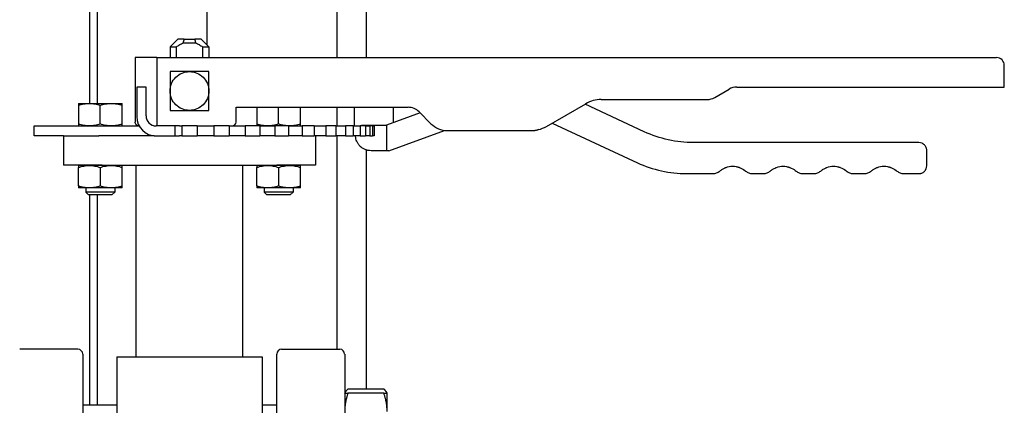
# Paper-space layout 'SHEET_3' of a CAD drawing. Header units: inches. Extents: x 3 to 360, y 8 to 227.
# Tile 105 of 117: x 241 to 254, y 172 to 177. Entities that reach past the tile are written whole.
import ezdxf

# ---------------------------------------------------------------- set-up
doc = ezdxf.new("R2010")
doc.units = ezdxf.units.IN
doc.header["$LTSCALE"] = 10.666667
doc.header["$MEASUREMENT"] = 0
doc.layers.get('0').update_dxf_attribs({"lineweight": 25})

psp = doc.layouts.new('SHEET_3')

# ---------------------------------------------------------------- linework, layer by layer
for p, q in [((242.386, 189.278), (242.386, 176.06)), ((243.8, 176.815), (243.8, 189.235)), ((242.288, 176.06), (242.288, 187.77)), ((245.475, 187.68), (245.475, 176.65)), ((245.85, 187.68), (245.85, 176.65)), ((243.423, 176.89), (243.324, 176.791)), ((243.506, 176.89), (243.641, 176.89)), ((243.725, 176.89), (243.824, 176.791)), ((243.324, 176.791), (243.406, 176.791)), ((243.324, 176.791), (243.324, 176.65)), ((243.406, 176.65), (243.406, 176.791)), ((243.495, 176.84), (243.652, 176.84)), ((243.742, 176.791), (243.824, 176.791)), ((243.742, 176.791), (243.742, 176.65)), ((243.824, 176.791), (243.824, 176.65)), ((243.154, 176.65), (242.874, 176.65)), ((242.874, 176.65), (242.874, 175.82)), ((243.154, 176.65), (243.154, 175.77)), ((243.154, 176.65), (253.974, 176.65)), ((254.074, 176.27), (254.074, 176.55)), ((243.014, 176.27), (242.894, 176.27)), ((242.894, 176.27), (242.894, 175.89)), ((243.014, 175.9), (243.014, 176.27)), ((243.8, 176.326), (243.8, 176.326)), ((250.343, 176.136), (250.527, 176.243)), ((250.627, 176.27), (254.074, 176.27)), ((243.8, 176.113), (243.8, 176.113)), ((248.881, 176.11), (250.243, 176.11)), ((242.143, 176.06), (242.284, 176.06)), ((242.143, 176.034), (242.143, 175.795)), ((242.284, 176.06), (242.566, 176.06)), ((242.425, 175.795), (242.425, 176.034)), ((242.566, 176.06), (242.706, 176.06)), ((242.706, 175.795), (242.706, 176.034)), ((244.174, 176.01), (246.391, 176.01)), ((244.174, 175.82), (244.174, 176.01)), ((244.441, 176.01), (244.441, 175.795)), ((244.723, 175.795), (244.723, 176.01)), ((245.004, 175.795), (245.004, 176.01)), ((245.475, 176.01), (245.475, 175.77)), ((245.699, 175.9), (245.699, 176.01)), ((246.199, 176.01), (246.199, 175.9)), ((248.174, 175.763), (248.681, 176.056)), ((249.435, 175.695), (248.672, 176.051)), ((245.699, 175.778), (245.699, 175.9)), ((246.546, 175.938), (246.112, 175.78)), ((246.199, 175.9), (246.199, 175.811)), ((246.532, 175.951), (246.686, 175.797)), ((241.574, 175.77), (242.925, 175.77)), ((241.574, 175.64), (241.574, 175.77)), ((243.384, 175.77), (243.144, 175.77)), ((243.447, 175.77), (243.384, 175.77)), ((243.384, 175.77), (243.384, 175.64)), ((243.447, 175.77), (243.474, 175.77)), ((243.474, 175.77), (243.474, 175.64)), ((243.535, 175.77), (243.474, 175.77)), ((243.612, 175.77), (243.535, 175.77)), ((243.674, 175.77), (243.612, 175.77)), ((243.674, 175.77), (243.888, 175.77)), ((243.674, 175.77), (243.674, 175.64)), ((243.909, 175.77), (243.888, 175.77)), ((243.888, 175.77), (243.888, 175.64)), ((243.985, 175.77), (243.909, 175.77)), ((244.085, 175.77), (243.985, 175.77)), ((244.085, 175.77), (244.293, 175.77)), ((244.085, 175.77), (244.085, 175.64)), ((244.345, 175.77), (244.293, 175.77)), ((244.293, 175.77), (244.293, 175.64)), ((244.481, 175.77), (244.345, 175.77)), ((244.481, 175.77), (244.676, 175.77)), ((244.481, 175.77), (244.481, 175.64)), ((244.682, 175.77), (244.676, 175.77)), ((244.676, 175.77), (244.676, 175.64)), ((244.849, 175.77), (244.682, 175.77)), ((244.849, 175.77), (245.026, 175.77)), ((244.849, 175.77), (244.849, 175.64)), ((245.179, 175.77), (245.026, 175.77)), ((245.026, 175.77), (245.026, 175.64)), ((245.179, 175.77), (245.331, 175.77)), ((245.179, 175.77), (245.179, 175.64)), ((245.46, 175.77), (245.331, 175.77)), ((245.331, 175.77), (245.331, 175.64)), ((245.46, 175.77), (245.583, 175.77)), ((245.46, 175.77), (245.46, 175.64)), ((245.683, 175.77), (245.583, 175.77)), ((245.583, 175.77), (245.583, 175.64)), ((245.683, 175.77), (245.774, 175.77)), ((245.683, 175.77), (245.683, 175.64)), ((245.694, 175.771), (245.694, 175.77)), ((245.842, 175.77), (245.774, 175.77)), ((245.774, 175.77), (245.774, 175.64)), ((245.814, 175.78), (246.112, 175.78)), ((245.842, 175.77), (245.898, 175.77)), ((245.842, 175.77), (245.842, 175.64)), ((245.933, 175.77), (245.898, 175.77)), ((245.898, 175.77), (245.898, 175.64)), ((245.933, 175.77), (245.952, 175.77)), ((245.933, 175.77), (245.933, 175.64)), ((245.952, 175.77), (245.952, 175.64)), ((246.112, 175.78), (246.112, 175.78)), ((246.112, 175.78), (246.112, 175.45)), ((248.249, 175.807), (249.346, 175.295)), ((241.951, 175.64), (241.574, 175.64)), ((241.949, 175.64), (241.949, 175.265)), ((241.951, 175.64), (242.405, 175.64)), ((243.118, 175.64), (242.405, 175.64)), ((243.118, 175.64), (243.144, 175.64)), ((243.144, 175.64), (243.384, 175.64)), ((243.384, 175.64), (243.447, 175.64)), ((243.474, 175.64), (243.447, 175.64)), ((243.474, 175.64), (243.535, 175.64)), ((243.535, 175.64), (243.612, 175.64)), ((243.612, 175.64), (243.674, 175.64)), ((243.888, 175.64), (243.674, 175.64)), ((243.888, 175.64), (243.909, 175.64)), ((243.909, 175.64), (243.985, 175.64)), ((243.985, 175.64), (244.085, 175.64)), ((244.293, 175.64), (244.085, 175.64)), ((244.293, 175.64), (244.345, 175.64)), ((244.345, 175.64), (244.481, 175.64)), ((244.676, 175.64), (244.481, 175.64)), ((244.676, 175.64), (244.682, 175.64)), ((244.682, 175.64), (244.849, 175.64)), ((245.026, 175.64), (244.849, 175.64)), ((245.026, 175.64), (245.179, 175.64)), ((245.331, 175.64), (245.179, 175.64)), ((245.199, 175.64), (245.199, 175.265)), ((245.331, 175.64), (245.46, 175.64)), ((245.583, 175.64), (245.46, 175.64)), ((245.475, 175.64), (245.475, 172.89)), ((245.583, 175.64), (245.683, 175.64)), ((245.774, 175.64), (245.683, 175.64)), ((245.774, 175.64), (245.842, 175.64)), ((245.898, 175.64), (245.842, 175.64)), ((245.898, 175.64), (245.933, 175.64)), ((245.952, 175.64), (245.933, 175.64)), ((246.141, 175.45), (246.861, 175.712)), ((246.898, 175.71), (248.024, 175.71)), ((252.974, 175.554), (250.069, 175.554)), ((245.85, 175.46), (245.85, 172.377)), ((246.112, 175.45), (245.914, 175.45)), ((246.141, 175.45), (246.112, 175.45)), ((253.074, 175.254), (253.074, 175.454)), ((242.449, 175.265), (241.949, 175.265)), ((242.284, 175.26), (242.143, 175.26)), ((242.143, 174.995), (242.143, 175.234)), ((242.237, 175.265), (242.237, 175.26)), ((242.566, 175.26), (242.284, 175.26)), ((242.425, 175.234), (242.425, 174.995)), ((242.449, 175.265), (244.699, 175.265)), ((242.706, 175.26), (242.566, 175.26)), ((242.612, 175.265), (242.612, 175.26)), ((242.706, 174.995), (242.706, 175.234)), ((242.886, 172.792), (242.886, 175.265)), ((244.261, 172.792), (244.261, 175.265)), ((244.582, 175.26), (244.441, 175.26)), ((244.441, 174.995), (244.441, 175.234)), ((244.535, 175.265), (244.535, 175.26)), ((244.864, 175.26), (244.582, 175.26)), ((245.199, 175.265), (244.699, 175.265)), ((244.723, 175.234), (244.723, 174.995)), ((245.004, 175.26), (244.864, 175.26)), ((244.91, 175.265), (244.91, 175.26)), ((245.004, 174.995), (245.004, 175.234)), ((249.98, 175.154), (250.334, 175.154)), ((250.813, 175.154), (250.984, 175.154)), ((251.463, 175.154), (251.634, 175.154)), ((252.113, 175.154), (252.284, 175.154)), ((252.763, 175.154), (252.974, 175.154)), ((242.284, 174.97), (242.143, 174.97)), ((242.237, 174.97), (242.237, 174.917)), ((242.425, 174.97), (242.284, 174.97)), ((242.566, 174.97), (242.425, 174.97)), ((242.706, 174.97), (242.566, 174.97)), ((242.612, 174.97), (242.612, 174.917)), ((244.582, 174.97), (244.441, 174.97)), ((244.535, 174.97), (244.535, 174.917)), ((244.723, 174.97), (244.582, 174.97)), ((244.864, 174.97), (244.723, 174.97)), ((245.004, 174.97), (244.864, 174.97)), ((244.91, 174.97), (244.91, 174.917)), ((242.425, 174.917), (242.237, 174.917)), ((242.275, 174.88), (242.237, 174.917)), ((242.425, 174.88), (242.275, 174.88)), ((242.288, 172.167), (242.288, 174.88)), ((242.386, 174.88), (242.386, 172.167)), ((242.612, 174.917), (242.425, 174.917)), ((242.575, 174.88), (242.425, 174.88)), ((242.575, 174.88), (242.612, 174.917)), ((244.723, 174.917), (244.535, 174.917)), ((244.573, 174.88), (244.535, 174.917)), ((244.723, 174.88), (244.573, 174.88)), ((244.91, 174.917), (244.723, 174.917)), ((244.873, 174.88), (244.723, 174.88)), ((244.873, 174.88), (244.91, 174.917)), ((242.136, 172.89), (241.386, 172.89)), ((242.199, 172.827), (242.199, 163.952)), ((244.699, 163.952), (244.699, 172.827)), ((244.761, 172.89), (245.511, 172.89)), ((245.574, 172.827), (245.574, 163.952)), ((242.636, 172.792), (242.636, 171.495)), ((242.636, 172.792), (244.511, 172.792)), ((244.511, 172.792), (244.511, 171.495)), ((245.574, 172.323), (245.583, 172.339)), ((246.079, 172.377), (245.616, 172.377)), ((246.079, 172.323), (245.616, 172.323)), ((246.121, 172.323), (246.111, 172.339)), ((246.121, 172.089), (246.121, 172.323)), ((242.636, 172.167), (242.199, 172.167)), ((244.699, 172.167), (244.511, 172.167))]:
    psp.add_line(p, q)
for centre, radius, start, end in [((253.974, 176.55), 0.1, 0, 90), ((250.627, 176.07), 0.2, 90, 120), ((248.881, 175.71), 0.4, 90, 120), ((250.243, 176.31), 0.2, 270, 300), ((246.391, 175.81), 0.2, 45, 90), ((243.144, 175.89), 0.25, 180, 270), ((243.144, 175.9), 0.13, 180, 270), ((244.124, 175.82), 0.05, 270, 0), ((246.898, 176.01), 0.3, 225, 270), ((247.974, 176.11), 0.4, 284.1403, 300), ((242.136, 172.827), 0.0625, 0, 90), ((244.761, 172.827), 0.0625, 90, 180), ((245.511, 172.827), 0.0625, 0, 90)]:
    psp.add_arc(centre, radius, start, end)
for points, knots in [([(243.506, 176.89), (243.481, 176.89), (243.46, 176.89), (243.431, 176.89), (243.423, 176.89), (243.423, 176.89), (243.423, 176.89), (243.423, 176.89)], [0, 0, 0, 0, 0.25, 0.25, 0.5, 0.5, 0.5, 0.5, 0.5, 0.5]), ([(243.725, 176.89), (243.725, 176.89), (243.717, 176.89), (243.688, 176.89), (243.666, 176.89), (243.641, 176.89)], [0.5, 0.5, 0.5, 0.5, 0.75, 0.75, 1, 1, 1, 1]), ([(243.406, 176.791), (243.42, 176.8), (243.434, 176.809), (243.464, 176.826), (243.479, 176.833), (243.495, 176.84)], [0, 0, 0, 0, 0.001296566, 0.001296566, 0.002593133, 0.002593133, 0.002593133, 0.002593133]), ([(243.652, 176.84), (243.668, 176.833), (243.684, 176.826), (243.713, 176.809), (243.728, 176.8), (243.742, 176.791)], [0, 0, 0, 0, 0.001296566, 0.001296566, 0.002593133, 0.002593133, 0.002593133, 0.002593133]), ([(243.324, 176.22), (243.324, 176.252), (243.33, 176.285), (243.355, 176.346), (243.374, 176.373), (243.42, 176.42), (243.448, 176.438), (243.508, 176.463), (243.541, 176.47), (243.574, 176.47)], [0, 0, 0, 0, 0.25, 0.25, 0.5, 0.5, 0.75, 0.75, 1, 1, 1, 1]), ([(243.324, 176.47), (243.324, 176.457), (243.324, 176.444), (243.324, 176.426), (243.324, 176.42), (243.324, 176.411), (243.324, 176.407), (243.324, 176.402), (243.324, 176.399), (243.324, 176.398), (243.324, 176.397), (243.324, 176.386), (243.324, 176.375), (243.324, 176.359), (243.324, 176.354), (243.324, 176.346), (243.324, 176.343), (243.324, 176.339), (243.324, 176.336), (243.324, 176.335), (243.324, 176.314), (243.324, 176.295), (243.324, 176.257), (243.324, 176.238), (243.324, 176.22)], [0, 0, 0, 0, 0.125, 0.125, 0.1875, 0.1875, 0.21875, 0.234375, 0.242188, 0.242188, 0.25, 0.25, 0.375, 0.375, 0.4375, 0.4375, 0.46875, 0.484375, 0.484375, 0.5, 0.5, 0.75, 0.75, 1, 1, 1, 1]), ([(243.574, 176.47), (243.555, 176.47), (243.536, 176.47), (243.508, 176.47), (243.498, 176.47), (243.484, 176.47), (243.479, 176.47), (243.472, 176.47), (243.468, 176.47), (243.464, 176.47), (243.462, 176.47), (243.461, 176.47), (243.461, 176.47), (243.439, 176.47), (243.417, 176.47), (243.372, 176.47), (243.349, 176.47), (243.324, 176.47)], [0, 0, 0, 0, 0.25, 0.25, 0.375, 0.375, 0.4375, 0.4375, 0.46875, 0.484375, 0.492188, 0.492188, 0.5, 0.5, 0.75, 0.75, 1, 1, 1, 1]), ([(243.574, 176.47), (243.607, 176.47), (243.639, 176.463), (243.7, 176.438), (243.727, 176.42), (243.774, 176.373), (243.792, 176.346), (243.817, 176.285), (243.824, 176.252), (243.824, 176.22)], [0, 0, 0, 0, 0.25, 0.25, 0.5, 0.5, 0.75, 0.75, 1, 1, 1, 1]), ([(243.824, 176.47), (243.811, 176.47), (243.798, 176.47), (243.78, 176.47), (243.774, 176.47), (243.765, 176.47), (243.761, 176.47), (243.756, 176.47), (243.754, 176.47), (243.752, 176.47), (243.751, 176.47), (243.74, 176.47), (243.729, 176.47), (243.713, 176.47), (243.708, 176.47), (243.701, 176.47), (243.697, 176.47), (243.693, 176.47), (243.69, 176.47), (243.689, 176.47), (243.668, 176.47), (243.649, 176.47), (243.611, 176.47), (243.593, 176.47), (243.574, 176.47)], [0, 0, 0, 0, 0.125, 0.125, 0.1875, 0.1875, 0.21875, 0.234375, 0.242188, 0.242188, 0.25, 0.25, 0.375, 0.375, 0.4375, 0.4375, 0.46875, 0.484375, 0.484375, 0.5, 0.5, 0.75, 0.75, 1, 1, 1, 1]), ([(243.824, 176.22), (243.824, 176.238), (243.824, 176.257), (243.824, 176.285), (243.824, 176.295), (243.824, 176.309), (243.824, 176.314), (243.824, 176.321), (243.824, 176.325), (243.824, 176.329), (243.824, 176.331), (243.824, 176.332), (243.824, 176.333), (243.824, 176.355), (243.824, 176.376), (243.824, 176.421), (243.824, 176.445), (243.824, 176.47)], [0, 0, 0, 0, 0.25, 0.25, 0.375, 0.375, 0.4375, 0.4375, 0.46875, 0.484375, 0.492187, 0.492187, 0.5, 0.5, 0.75, 0.75, 1, 1, 1, 1]), ([(243.574, 175.97), (243.541, 175.97), (243.508, 175.976), (243.448, 176.001), (243.42, 176.02), (243.374, 176.066), (243.355, 176.094), (243.33, 176.154), (243.324, 176.187), (243.324, 176.22)], [0, 0, 0, 0, 0.25, 0.25, 0.5, 0.5, 0.75, 0.75, 1, 1, 1, 1]), ([(243.324, 176.22), (243.324, 176.201), (243.324, 176.182), (243.324, 176.154), (243.324, 176.144), (243.324, 176.13), (243.324, 176.125), (243.324, 176.118), (243.324, 176.114), (243.324, 176.11), (243.324, 176.108), (243.324, 176.107), (243.324, 176.106), (243.324, 176.085), (243.324, 176.063), (243.324, 176.018), (243.324, 175.994), (243.324, 175.97)], [0, 0, 0, 0, 0.25, 0.25, 0.375, 0.375, 0.4375, 0.4375, 0.46875, 0.484375, 0.492187, 0.492187, 0.5, 0.5, 0.75, 0.75, 1, 1, 1, 1]), ([(243.824, 176.22), (243.824, 176.187), (243.817, 176.154), (243.792, 176.094), (243.774, 176.066), (243.727, 176.02), (243.7, 176.001), (243.639, 175.976), (243.607, 175.97), (243.574, 175.97)], [0, 0, 0, 0, 0.25, 0.25, 0.5, 0.5, 0.75, 0.75, 1, 1, 1, 1]), ([(243.824, 175.97), (243.824, 175.982), (243.824, 175.995), (243.824, 176.013), (243.824, 176.019), (243.824, 176.028), (243.824, 176.033), (243.824, 176.038), (243.824, 176.04), (243.824, 176.041), (243.824, 176.042), (243.824, 176.054), (243.824, 176.064), (243.824, 176.08), (243.824, 176.085), (243.824, 176.093), (243.824, 176.097), (243.824, 176.101), (243.824, 176.103), (243.824, 176.104), (243.824, 176.125), (243.824, 176.144), (243.824, 176.182), (243.824, 176.201), (243.824, 176.22)], [0, 0, 0, 0, 0.125, 0.125, 0.1875, 0.1875, 0.21875, 0.234375, 0.242188, 0.242188, 0.25, 0.25, 0.375, 0.375, 0.4375, 0.4375, 0.46875, 0.484375, 0.484375, 0.5, 0.5, 0.75, 0.75, 1, 1, 1, 1]), ([(242.143, 176.034), (242.166, 176.042), (242.189, 176.048), (242.236, 176.057), (242.26, 176.06), (242.284, 176.06)], [0, 0, 0, 0, 0.002088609, 0.002088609, 0.004177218, 0.004177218, 0.004177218, 0.004177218]), ([(242.143, 176.06), (242.143, 176.06), (242.143, 176.057), (242.143, 176.048), (242.143, 176.042), (242.143, 176.034)], [0, 0, 0, 0, 0.002088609, 0.002088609, 0.004177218, 0.004177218, 0.004177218, 0.004177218]), ([(242.284, 176.06), (242.308, 176.06), (242.332, 176.057), (242.379, 176.048), (242.402, 176.042), (242.425, 176.034)], [0, 0, 0, 0, 0.002088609, 0.002088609, 0.004177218, 0.004177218, 0.004177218, 0.004177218]), ([(242.425, 176.034), (242.448, 176.042), (242.471, 176.048), (242.518, 176.057), (242.542, 176.06), (242.566, 176.06)], [0, 0, 0, 0, 0.002088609, 0.002088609, 0.004177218, 0.004177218, 0.004177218, 0.004177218]), ([(242.566, 176.06), (242.59, 176.06), (242.613, 176.057), (242.66, 176.048), (242.683, 176.042), (242.706, 176.034)], [0, 0, 0, 0, 0.002088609, 0.002088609, 0.004177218, 0.004177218, 0.004177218, 0.004177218]), ([(242.706, 176.034), (242.706, 176.042), (242.706, 176.048), (242.706, 176.057), (242.706, 176.06), (242.706, 176.06)], [0, 0, 0, 0, 0.002088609, 0.002088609, 0.004177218, 0.004177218, 0.004177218, 0.004177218]), ([(246.532, 175.951), (246.514, 175.97), (246.492, 175.984), (246.443, 176.004), (246.417, 176.01), (246.391, 176.01)], [0, 0, 0, 0, 0.5, 0.5, 1, 1, 1, 1]), ([(243.324, 175.97), (243.337, 175.97), (243.349, 175.97), (243.367, 175.97), (243.373, 175.97), (243.382, 175.97), (243.387, 175.97), (243.392, 175.97), (243.394, 175.97), (243.395, 175.97), (243.396, 175.97), (243.408, 175.97), (243.418, 175.97), (243.434, 175.97), (243.439, 175.97), (243.447, 175.97), (243.451, 175.97), (243.455, 175.97), (243.457, 175.97), (243.459, 175.97), (243.48, 175.97), (243.498, 175.97), (243.536, 175.97), (243.555, 175.97), (243.574, 175.97)], [0, 0, 0, 0, 0.125, 0.125, 0.1875, 0.1875, 0.21875, 0.234375, 0.242188, 0.242188, 0.25, 0.25, 0.375, 0.375, 0.4375, 0.4375, 0.46875, 0.484375, 0.484375, 0.5, 0.5, 0.75, 0.75, 1, 1, 1, 1]), ([(243.574, 175.97), (243.593, 175.97), (243.611, 175.97), (243.64, 175.97), (243.649, 175.97), (243.664, 175.97), (243.668, 175.97), (243.676, 175.97), (243.679, 175.97), (243.683, 175.97), (243.685, 175.97), (243.687, 175.97), (243.687, 175.97), (243.709, 175.97), (243.73, 175.97), (243.775, 175.97), (243.799, 175.97), (243.824, 175.97)], [0, 0, 0, 0, 0.25, 0.25, 0.375, 0.375, 0.4375, 0.4375, 0.46875, 0.484375, 0.492187, 0.492187, 0.5, 0.5, 0.75, 0.75, 1, 1, 1, 1]), ([(242.284, 175.77), (242.26, 175.77), (242.236, 175.772), (242.189, 175.781), (242.166, 175.787), (242.143, 175.795)], [0, 0, 0, 0, 0.002088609, 0.002088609, 0.004177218, 0.004177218, 0.004177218, 0.004177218]), ([(242.143, 175.795), (242.143, 175.787), (242.143, 175.781), (242.143, 175.772), (242.143, 175.77), (242.143, 175.77)], [0, 0, 0, 0, 0.002088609, 0.002088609, 0.004177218, 0.004177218, 0.004177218, 0.004177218]), ([(242.425, 175.795), (242.402, 175.787), (242.379, 175.781), (242.332, 175.772), (242.308, 175.77), (242.284, 175.77)], [0, 0, 0, 0, 0.002088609, 0.002088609, 0.004177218, 0.004177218, 0.004177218, 0.004177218]), ([(242.566, 175.77), (242.542, 175.77), (242.518, 175.772), (242.471, 175.781), (242.448, 175.787), (242.425, 175.795)], [0, 0, 0, 0, 0.002088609, 0.002088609, 0.004177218, 0.004177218, 0.004177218, 0.004177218]), ([(242.706, 175.795), (242.683, 175.787), (242.66, 175.781), (242.613, 175.772), (242.59, 175.77), (242.566, 175.77)], [0, 0, 0, 0, 0.002088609, 0.002088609, 0.004177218, 0.004177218, 0.004177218, 0.004177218]), ([(242.706, 175.77), (242.706, 175.77), (242.706, 175.772), (242.706, 175.781), (242.706, 175.787), (242.706, 175.795)], [0, 0, 0, 0, 0.002088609, 0.002088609, 0.004177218, 0.004177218, 0.004177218, 0.004177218]), ([(242.924, 175.77), (242.917, 175.77), (242.911, 175.771), (242.901, 175.775), (242.898, 175.777), (242.893, 175.78), (242.892, 175.781), (242.89, 175.783), (242.889, 175.784), (242.887, 175.785), (242.887, 175.786), (242.887, 175.786), (242.886, 175.786), (242.886, 175.787), (242.886, 175.787), (242.886, 175.787), (242.884, 175.79), (242.881, 175.794), (242.876, 175.805), (242.874, 175.812), (242.874, 175.82)], [0, 0, 0, 0, 0.25, 0.25, 0.375, 0.375, 0.4375, 0.4375, 0.46875, 0.484375, 0.492187, 0.496094, 0.498047, 0.499023, 0.499023, 0.5, 0.5, 0.75, 0.75, 1, 1, 1, 1]), ([(244.582, 175.77), (244.558, 175.77), (244.534, 175.772), (244.488, 175.781), (244.464, 175.787), (244.441, 175.795)], [0, 0, 0, 0, 0.002088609, 0.002088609, 0.004177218, 0.004177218, 0.004177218, 0.004177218]), ([(244.441, 175.795), (244.441, 175.787), (244.441, 175.781), (244.441, 175.772), (244.441, 175.77), (244.441, 175.77)], [0, 0, 0, 0, 0.002088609, 0.002088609, 0.004177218, 0.004177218, 0.004177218, 0.004177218]), ([(244.723, 175.795), (244.7, 175.787), (244.677, 175.781), (244.63, 175.772), (244.606, 175.77), (244.582, 175.77)], [0, 0, 0, 0, 0.002088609, 0.002088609, 0.004177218, 0.004177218, 0.004177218, 0.004177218]), ([(244.864, 175.77), (244.84, 175.77), (244.816, 175.772), (244.769, 175.781), (244.746, 175.787), (244.723, 175.795)], [0, 0, 0, 0, 0.002088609, 0.002088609, 0.004177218, 0.004177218, 0.004177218, 0.004177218]), ([(245.004, 175.795), (244.981, 175.787), (244.958, 175.781), (244.911, 175.772), (244.888, 175.77), (244.864, 175.77)], [0, 0, 0, 0, 0.002088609, 0.002088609, 0.004177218, 0.004177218, 0.004177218, 0.004177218]), ([(245.004, 175.77), (245.004, 175.77), (245.004, 175.772), (245.004, 175.781), (245.004, 175.787), (245.004, 175.795)], [0, 0, 0, 0, 0.002088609, 0.002088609, 0.004177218, 0.004177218, 0.004177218, 0.004177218]), ([(245.77, 175.77), (245.771, 175.77), (245.772, 175.77), (245.774, 175.771), (245.776, 175.772), (245.779, 175.773), (245.78, 175.774), (245.781, 175.774), (245.781, 175.774), (245.781, 175.774), (245.781, 175.774), (245.785, 175.775), (245.789, 175.777), (245.8, 175.779), (245.806, 175.78), (245.814, 175.78)], [0.6709807, 0.6709807, 0.6709807, 0.6709807, 0.6875, 0.6875, 0.71875, 0.734375, 0.7421875, 0.7460937, 0.7480469, 0.7480469, 0.75, 0.75, 0.875, 0.875, 1, 1, 1, 1]), ([(245.914, 175.45), (245.899, 175.45), (245.885, 175.451), (245.868, 175.455), (245.863, 175.456), (245.856, 175.458), (245.854, 175.459), (245.851, 175.46), (245.85, 175.46), (245.848, 175.461), (245.847, 175.461), (245.847, 175.461), (245.847, 175.461), (245.846, 175.461), (245.846, 175.461), (245.834, 175.466), (245.822, 175.472), (245.806, 175.481), (245.801, 175.484), (245.794, 175.489), (245.791, 175.492), (245.787, 175.495), (245.785, 175.497), (245.784, 175.497), (245.784, 175.498), (245.783, 175.498), (245.773, 175.507), (245.765, 175.516), (245.749, 175.535), (245.743, 175.545), (245.726, 175.576), (245.719, 175.598), (245.716, 175.62)], [0, 0, 0, 0, 0.125, 0.125, 0.1875, 0.1875, 0.21875, 0.21875, 0.234375, 0.242187, 0.246094, 0.248047, 0.249023, 0.249023, 0.25, 0.25, 0.375, 0.375, 0.4375, 0.4375, 0.46875, 0.484375, 0.492187, 0.496094, 0.496094, 0.5, 0.5, 0.625, 0.625, 0.75, 0.75, 1, 1, 1, 1]), ([(248.065, 175.719), (248.064, 175.718), (248.063, 175.718), (248.05, 175.712), (248.037, 175.71), (248.024, 175.71)], [0.7294587, 0.7294587, 0.7294587, 0.7294587, 0.75, 0.75, 1, 1, 1, 1]), ([(250.069, 175.554), (249.959, 175.554), (249.851, 175.566), (249.637, 175.614), (249.534, 175.649), (249.435, 175.695)], [0, 0, 0, 0, 0.5, 0.5, 1, 1, 1, 1]), ([(253.074, 175.454), (253.074, 175.461), (253.073, 175.47), (253.07, 175.481), (253.069, 175.486), (253.068, 175.488), (253.067, 175.49), (253.067, 175.49), (253.062, 175.504), (253.054, 175.515), (253.04, 175.53), (253.032, 175.536), (253.022, 175.542), (253.016, 175.545), (253.014, 175.546), (253.012, 175.547), (253.011, 175.547), (252.999, 175.552), (252.987, 175.554), (252.974, 175.554)], [0, 0, 0, 0, 0.125, 0.1875, 0.21875, 0.234375, 0.234375, 0.25, 0.25, 0.5, 0.5, 0.625, 0.6875, 0.71875, 0.734375, 0.734375, 0.75, 0.75, 1, 1, 1, 1]), ([(242.143, 175.26), (242.143, 175.26), (242.143, 175.257), (242.143, 175.248), (242.143, 175.242), (242.143, 175.234)], [0, 0, 0, 0, 0.002088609, 0.002088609, 0.004177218, 0.004177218, 0.004177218, 0.004177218]), ([(242.143, 175.234), (242.166, 175.242), (242.189, 175.248), (242.236, 175.257), (242.26, 175.26), (242.284, 175.26)], [0, 0, 0, 0, 0.002088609, 0.002088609, 0.004177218, 0.004177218, 0.004177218, 0.004177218]), ([(242.284, 175.26), (242.308, 175.26), (242.332, 175.257), (242.379, 175.248), (242.402, 175.242), (242.425, 175.234)], [0, 0, 0, 0, 0.002088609, 0.002088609, 0.004177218, 0.004177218, 0.004177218, 0.004177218]), ([(242.425, 175.234), (242.448, 175.242), (242.471, 175.248), (242.518, 175.257), (242.542, 175.26), (242.566, 175.26)], [0, 0, 0, 0, 0.002088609, 0.002088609, 0.004177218, 0.004177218, 0.004177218, 0.004177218]), ([(242.566, 175.26), (242.59, 175.26), (242.613, 175.257), (242.66, 175.248), (242.683, 175.242), (242.706, 175.234)], [0, 0, 0, 0, 0.002088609, 0.002088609, 0.004177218, 0.004177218, 0.004177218, 0.004177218]), ([(242.706, 175.234), (242.706, 175.242), (242.706, 175.248), (242.706, 175.257), (242.706, 175.26), (242.706, 175.26)], [0, 0, 0, 0, 0.002088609, 0.002088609, 0.004177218, 0.004177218, 0.004177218, 0.004177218]), ([(244.441, 175.26), (244.441, 175.26), (244.441, 175.257), (244.441, 175.248), (244.441, 175.242), (244.441, 175.234)], [0, 0, 0, 0, 0.002088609, 0.002088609, 0.004177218, 0.004177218, 0.004177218, 0.004177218]), ([(244.441, 175.234), (244.464, 175.242), (244.488, 175.248), (244.534, 175.257), (244.558, 175.26), (244.582, 175.26)], [0, 0, 0, 0, 0.002088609, 0.002088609, 0.004177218, 0.004177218, 0.004177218, 0.004177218]), ([(244.582, 175.26), (244.606, 175.26), (244.63, 175.257), (244.677, 175.248), (244.7, 175.242), (244.723, 175.234)], [0, 0, 0, 0, 0.002088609, 0.002088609, 0.004177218, 0.004177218, 0.004177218, 0.004177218]), ([(244.723, 175.234), (244.746, 175.242), (244.769, 175.248), (244.816, 175.257), (244.84, 175.26), (244.864, 175.26)], [0, 0, 0, 0, 0.002088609, 0.002088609, 0.004177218, 0.004177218, 0.004177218, 0.004177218]), ([(244.864, 175.26), (244.888, 175.26), (244.911, 175.257), (244.958, 175.248), (244.981, 175.242), (245.004, 175.234)], [0, 0, 0, 0, 0.002088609, 0.002088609, 0.004177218, 0.004177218, 0.004177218, 0.004177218]), ([(245.004, 175.234), (245.004, 175.242), (245.004, 175.248), (245.004, 175.257), (245.004, 175.26), (245.004, 175.26)], [0, 0, 0, 0, 0.002088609, 0.002088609, 0.004177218, 0.004177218, 0.004177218, 0.004177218]), ([(249.346, 175.295), (249.446, 175.249), (249.549, 175.214), (249.763, 175.166), (249.871, 175.154), (249.98, 175.154)], [0, 0, 0, 0, 0.5, 0.5, 1, 1, 1, 1]), ([(250.417, 175.194), (250.427, 175.203), (250.444, 175.214), (250.466, 175.225), (250.477, 175.23), (250.482, 175.232), (250.485, 175.233), (250.486, 175.234), (250.487, 175.234), (250.516, 175.245), (250.544, 175.25), (250.574, 175.25)], [0, 0, 0, 0, 0.125, 0.1875, 0.21875, 0.234375, 0.2421875, 0.2421875, 0.25, 0.25, 0.5, 0.5, 0.5, 0.5]), ([(250.574, 175.25), (250.589, 175.25), (250.61, 175.248), (250.635, 175.242), (250.647, 175.239), (250.653, 175.237), (250.656, 175.236), (250.658, 175.235), (250.659, 175.235), (250.686, 175.225), (250.709, 175.212), (250.731, 175.194)], [0.5, 0.5, 0.5, 0.5, 0.625, 0.6875, 0.71875, 0.734375, 0.7421875, 0.7421875, 0.75, 0.75, 1, 1, 1, 1]), ([(251.067, 175.194), (251.077, 175.203), (251.094, 175.214), (251.116, 175.225), (251.127, 175.23), (251.132, 175.232), (251.135, 175.233), (251.136, 175.234), (251.137, 175.234), (251.166, 175.245), (251.194, 175.25), (251.224, 175.25)], [0, 0, 0, 0, 0.125, 0.1875, 0.21875, 0.234375, 0.2421875, 0.2421875, 0.25, 0.25, 0.5, 0.5, 0.5, 0.5]), ([(251.224, 175.25), (251.239, 175.25), (251.26, 175.248), (251.285, 175.242), (251.297, 175.239), (251.303, 175.237), (251.306, 175.236), (251.308, 175.235), (251.309, 175.235), (251.336, 175.225), (251.359, 175.212), (251.381, 175.194)], [0.5, 0.5, 0.5, 0.5, 0.625, 0.6875, 0.71875, 0.734375, 0.7421875, 0.7421875, 0.75, 0.75, 1, 1, 1, 1]), ([(251.717, 175.194), (251.727, 175.203), (251.744, 175.214), (251.766, 175.225), (251.777, 175.23), (251.782, 175.232), (251.785, 175.233), (251.786, 175.234), (251.787, 175.234), (251.816, 175.245), (251.844, 175.25), (251.874, 175.25)], [0, 0, 0, 0, 0.125, 0.1875, 0.21875, 0.234375, 0.2421875, 0.2421875, 0.25, 0.25, 0.5, 0.5, 0.5, 0.5]), ([(251.874, 175.25), (251.889, 175.25), (251.91, 175.248), (251.935, 175.242), (251.947, 175.239), (251.953, 175.237), (251.956, 175.236), (251.958, 175.235), (251.959, 175.235), (251.986, 175.225), (252.009, 175.212), (252.031, 175.194)], [0.5, 0.5, 0.5, 0.5, 0.625, 0.6875, 0.71875, 0.734375, 0.7421875, 0.7421875, 0.75, 0.75, 1, 1, 1, 1]), ([(252.367, 175.194), (252.377, 175.203), (252.394, 175.214), (252.416, 175.225), (252.427, 175.23), (252.432, 175.232), (252.435, 175.233), (252.436, 175.234), (252.437, 175.234), (252.466, 175.245), (252.494, 175.25), (252.524, 175.25)], [0, 0, 0, 0, 0.125, 0.1875, 0.21875, 0.234375, 0.2421875, 0.2421875, 0.25, 0.25, 0.5, 0.5, 0.5, 0.5]), ([(252.524, 175.25), (252.539, 175.25), (252.56, 175.248), (252.585, 175.242), (252.597, 175.239), (252.603, 175.237), (252.606, 175.236), (252.608, 175.235), (252.609, 175.235), (252.636, 175.225), (252.659, 175.212), (252.681, 175.194)], [0.5, 0.5, 0.5, 0.5, 0.625, 0.6875, 0.71875, 0.734375, 0.7421875, 0.7421875, 0.75, 0.75, 1, 1, 1, 1]), ([(252.974, 175.154), (252.98, 175.154), (252.99, 175.155), (253, 175.158), (253.005, 175.159), (253.008, 175.16), (253.009, 175.161), (253.01, 175.161), (253.023, 175.166), (253.035, 175.174), (253.049, 175.189), (253.056, 175.196), (253.062, 175.207), (253.064, 175.212), (253.065, 175.214), (253.066, 175.216), (253.067, 175.217), (253.071, 175.229), (253.074, 175.242), (253.074, 175.254)], [0, 0, 0, 0, 0.125, 0.1875, 0.21875, 0.234375, 0.234375, 0.25, 0.25, 0.5, 0.5, 0.625, 0.6875, 0.71875, 0.734375, 0.734375, 0.75, 0.75, 1, 1, 1, 1]), ([(250.334, 175.154), (250.349, 175.158), (250.364, 175.163), (250.392, 175.176), (250.405, 175.184), (250.417, 175.194)], [0, 0, 0, 0, 0.5, 0.5, 1, 1, 1, 1]), ([(250.731, 175.194), (250.743, 175.184), (250.756, 175.176), (250.784, 175.163), (250.798, 175.158), (250.813, 175.154)], [0, 0, 0, 0, 0.5, 0.5, 1, 1, 1, 1]), ([(250.984, 175.154), (250.999, 175.158), (251.014, 175.163), (251.042, 175.176), (251.055, 175.184), (251.067, 175.194)], [0, 0, 0, 0, 0.5, 0.5, 1, 1, 1, 1]), ([(251.381, 175.194), (251.393, 175.184), (251.406, 175.176), (251.434, 175.163), (251.448, 175.158), (251.463, 175.154)], [0, 0, 0, 0, 0.5, 0.5, 1, 1, 1, 1]), ([(251.634, 175.154), (251.649, 175.158), (251.664, 175.163), (251.692, 175.176), (251.705, 175.184), (251.717, 175.194)], [0, 0, 0, 0, 0.5, 0.5, 1, 1, 1, 1]), ([(252.031, 175.194), (252.043, 175.184), (252.056, 175.176), (252.084, 175.163), (252.098, 175.158), (252.113, 175.154)], [0, 0, 0, 0, 0.5, 0.5, 1, 1, 1, 1]), ([(252.284, 175.154), (252.299, 175.158), (252.314, 175.163), (252.342, 175.176), (252.355, 175.184), (252.367, 175.194)], [0, 0, 0, 0, 0.5, 0.5, 1, 1, 1, 1]), ([(252.681, 175.194), (252.693, 175.184), (252.706, 175.176), (252.734, 175.163), (252.748, 175.158), (252.763, 175.154)], [0, 0, 0, 0, 0.5, 0.5, 1, 1, 1, 1]), ([(242.143, 174.995), (242.143, 174.987), (242.143, 174.981), (242.143, 174.972), (242.143, 174.97), (242.143, 174.97)], [0, 0, 0, 0, 0.002088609, 0.002088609, 0.004177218, 0.004177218, 0.004177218, 0.004177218]), ([(242.284, 174.97), (242.26, 174.97), (242.236, 174.972), (242.189, 174.981), (242.166, 174.987), (242.143, 174.995)], [0, 0, 0, 0, 0.002088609, 0.002088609, 0.004177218, 0.004177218, 0.004177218, 0.004177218]), ([(242.425, 174.995), (242.402, 174.987), (242.379, 174.981), (242.332, 174.972), (242.308, 174.97), (242.284, 174.97)], [0, 0, 0, 0, 0.002088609, 0.002088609, 0.004177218, 0.004177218, 0.004177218, 0.004177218]), ([(242.566, 174.97), (242.542, 174.97), (242.518, 174.972), (242.471, 174.981), (242.448, 174.987), (242.425, 174.995)], [0, 0, 0, 0, 0.002088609, 0.002088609, 0.004177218, 0.004177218, 0.004177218, 0.004177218]), ([(242.706, 174.995), (242.683, 174.987), (242.66, 174.981), (242.613, 174.972), (242.59, 174.97), (242.566, 174.97)], [0, 0, 0, 0, 0.002088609, 0.002088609, 0.004177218, 0.004177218, 0.004177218, 0.004177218]), ([(242.706, 174.97), (242.706, 174.97), (242.706, 174.972), (242.706, 174.981), (242.706, 174.987), (242.706, 174.995)], [0, 0, 0, 0, 0.002088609, 0.002088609, 0.004177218, 0.004177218, 0.004177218, 0.004177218]), ([(244.441, 174.995), (244.441, 174.987), (244.441, 174.981), (244.441, 174.972), (244.441, 174.97), (244.441, 174.97)], [0, 0, 0, 0, 0.002088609, 0.002088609, 0.004177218, 0.004177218, 0.004177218, 0.004177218]), ([(244.582, 174.97), (244.558, 174.97), (244.534, 174.972), (244.488, 174.981), (244.464, 174.987), (244.441, 174.995)], [0, 0, 0, 0, 0.002088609, 0.002088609, 0.004177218, 0.004177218, 0.004177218, 0.004177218]), ([(244.723, 174.995), (244.7, 174.987), (244.677, 174.981), (244.63, 174.972), (244.606, 174.97), (244.582, 174.97)], [0, 0, 0, 0, 0.002088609, 0.002088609, 0.004177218, 0.004177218, 0.004177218, 0.004177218]), ([(244.864, 174.97), (244.84, 174.97), (244.816, 174.972), (244.769, 174.981), (244.746, 174.987), (244.723, 174.995)], [0, 0, 0, 0, 0.002088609, 0.002088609, 0.004177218, 0.004177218, 0.004177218, 0.004177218]), ([(245.004, 174.995), (244.981, 174.987), (244.958, 174.981), (244.911, 174.972), (244.888, 174.97), (244.864, 174.97)], [0, 0, 0, 0, 0.002088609, 0.002088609, 0.004177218, 0.004177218, 0.004177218, 0.004177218]), ([(245.004, 174.97), (245.004, 174.97), (245.004, 174.972), (245.004, 174.981), (245.004, 174.987), (245.004, 174.995)], [0, 0, 0, 0, 0.002088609, 0.002088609, 0.004177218, 0.004177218, 0.004177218, 0.004177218])]:
    psp.add_open_spline(points, degree=3, knots=knots)
for points in [[(243.495, 176.84), (243.499, 176.858), (243.503, 176.875), (243.506, 176.89)], [(243.641, 176.89), (243.645, 176.875), (243.649, 176.858), (243.652, 176.84)], [(245.694, 175.771), (245.697, 175.772), (245.699, 175.774), (245.699, 175.778)], [(245.716, 175.62), (245.715, 175.627), (245.714, 175.634), (245.714, 175.64)], [(248.072, 175.722), (248.057, 175.714), (248.04, 175.71), (248.024, 175.71)]]:
    psp.add_open_spline(points, degree=3)
for points, weights in [([(245.616, 172.323), (245.574, 172.197), (245.574, 172.089)], [1.10906450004, 1.0930923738, 1]), ([(245.574, 172.323), (245.574, 172.323), (245.616, 172.323)], [1, 1.0930923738, 1.10906450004]), ([(245.616, 172.377), (245.583, 172.348), (245.576, 172.323)], [1.10906450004, 1.09674264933, 1.03852268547]), ([(246.118, 172.323), (246.111, 172.348), (246.079, 172.377)], [1.03852268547, 1.09674264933, 1.10906450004]), ([(246.121, 172.089), (246.121, 172.197), (246.079, 172.323)], [1, 1.0930923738, 1.10906450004]), ([(246.079, 172.323), (246.121, 172.323), (246.121, 172.323)], [1.10906450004, 1.0930923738, 1])]:
    psp.add_rational_spline(points, weights, degree=2)

doc.saveas('drawing.dxf')
